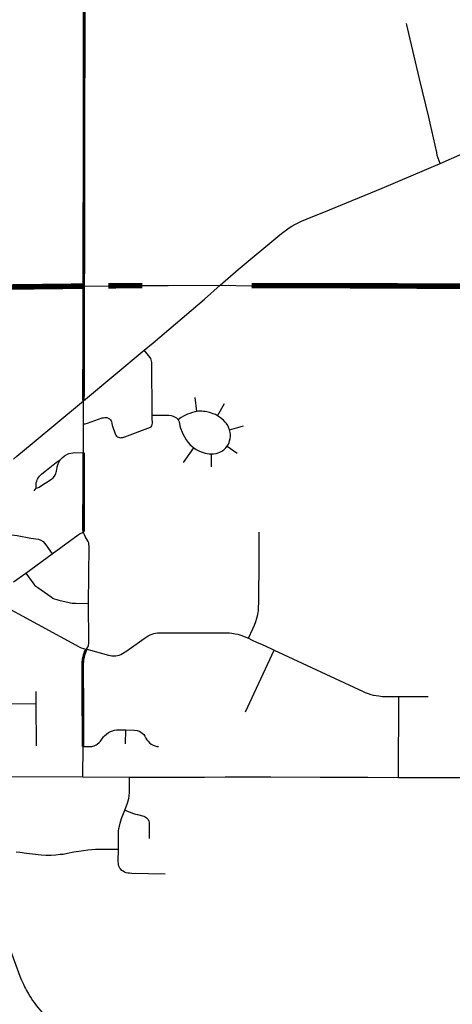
# Model space of a CAD drawing. Extents: x 1410746 to 1533160, y 578873 to 704954.
# Tile 104 of 227: x 1432508 to 1437162, y 670294 to 680898. Entities that reach past the tile are written whole.
import ezdxf

# ---------------------------------------------------------------- set-up
doc = ezdxf.new("R2010")
doc.units = 0
doc.header["$MEASUREMENT"] = 0
doc.layers.add('MC_STREETS', color=254, linetype='CONTINUOUS')

msp = doc.modelspace()

# ---------------------------------------------------------------- linework, layer by layer
at = {"layer": 'MC_STREETS'}
for p, q in [((1433197.02105, 678028.57525), (1433461.15775, 678032.168025)), ((1433828.251925, 678034.0953), (1434106.1913, 678035.68165)), ((1434106.1913, 678035.68165), (1434665.74875, 678037.67955)), ((1434665.74875, 678037.67955), (1435001.6981, 678033.643325)), ((1433193.464425, 676794.021825), (1433847.439175, 677337.356025)), ((1434411.717875, 676679.407), (1434394.356775, 676828.0181)), ((1433195.906, 676545.5002), (1433193.464425, 676794.021825)), ((1434636.60555, 676633.017725), (1434711.258325, 676765.3962)), ((1433195.420025, 676235.164975), (1433195.906, 676545.5002)), ((1434764.9838, 676481.65675), (1434914.49005, 676525.8745)), ((1434740.772225, 676304.024675), (1434845.80695, 676228.937875)), ((1434268.804675, 676127.5354), (1434380.584625, 676286.448475)), ((1434570.633325, 676081.80245), (1434570.7752, 676221.96075)), ((1432664.66525, 675823.37885), (1432685.932625, 675853.326775)), ((1432575.072175, 674938.94855), (1432858.04305, 675144.28835)), ((1432441.181375, 674842.867425), (1432575.072175, 674938.94855)), ((1434936.6798, 673445.4732), (1435243.631125, 674107.715625)), ((1432684.91315, 673530.9835), (1432683.765825, 673662.4948)), ((1436584.19455, 672737.84555), (1436584.791825, 673608.809475)), ((1436584.791825, 673608.809475), (1436900.669725, 673608.1586)), ((1432418.370375, 673532.245975), (1432684.91315, 673530.9835)), ((1432687.67215, 673078.6977), (1432684.91315, 673530.9835)), ((1433646.088275, 673099.8537), (1433648.05165, 673249.047075)), ((1433188.216275, 672743.204575), (1433189.232675, 673070.72885)), ((1432393.6562, 672748.69865), (1433188.216275, 672743.204575)), ((1433188.216275, 672743.204575), (1433689.460775, 672742.176975)), ((1433689.460775, 672742.176975), (1434494.508725, 672742.04175)), ((1434810.0001, 672743.7021), (1435035.166975, 672743.380975)), ((1435035.166975, 672743.380975), (1435209.862375, 672743.131825)), ((1436253.755, 672739.1732), (1436584.19455, 672737.84555)), ((1436584.19455, 672737.84555), (1436961.875, 672737.375)), ((1436961.875, 672737.375), (1437296.0863, 672737.954325))]:
    msp.add_line(p, q, dxfattribs=at)
for points, const_width in [([(1433197.02105, 678028.57525), (1433201.544875, 680692.493675), (1433200.32355, 681256.616675)], 30), ([(1431984.88095, 678017.371725), (1432451.7104, 678019.886625), (1433197.02105, 678028.57525)], 60), ([(1433193.464425, 676794.021825), (1433196.39115, 677463.088125), (1433197.02105, 678028.57525)], 30), ([(1433461.15775, 678032.168025), (1433554.7105, 678033.288275), (1433828.251925, 678034.0953)], 60), ([(1435001.6981, 678033.643325), (1435899.97825, 678033.942025), (1436907.6313, 678028.905125), (1438491.69195, 678025.712425)], 60), ([(1433195.8324, 675382.729775), (1433194.74115, 675399.111525), (1433195.420025, 676235.164975)], 30), ([(1433189.232675, 673070.72885), (1433185.337025, 673963.819925), (1433190.0099, 674012.179075), (1433201.397675, 674059.303325), (1433211.459925, 674088.126025), (1433217.74585, 674103.316975), (1433224.823825, 674117.832725)], 30)]:
    msp.add_lwpolyline(points, dxfattribs=dict(at, const_width=const_width))
for points in [[(1437029.67495, 679350.3798), (1437008.3212, 679407.895675), (1437000.46385, 679434.9053), (1436994.079775, 679467.31685), (1436921.890425, 679783.0839), (1436908.14005, 679849.38025), (1436807.467825, 680261.89085), (1436692.55415, 680749.5373), (1436672.4008, 680843.773725), (1436669.767275, 680856.087975)], [(1437029.67495, 679350.3798), (1437273.63855, 679457.03235), (1437788.6185, 679682.3403), (1438055.64585, 679801.356475)], [(1434665.74875, 678037.67955), (1434858.743425, 678206.301125), (1435306.273725, 678581.2828), (1435340.207825, 678607.82515), (1435377.69585, 678635.66055), (1435405.4081, 678654.80565), (1435434.489075, 678673.822025), (1435467.712, 678692.90275), (1435502.73075, 678710.861075), (1435541.06295, 678728.641425), (1435601.990325, 678754.686325), (1435839.992175, 678850.659425), (1436405.89785, 679084.687425), (1437029.67495, 679350.3798)], [(1434111.096175, 677559.82625), (1434495.2176, 677888.24645), (1434665.74875, 678037.67955)], [(1433847.439175, 677337.356025), (1433944.946625, 677418.6841), (1434111.096175, 677559.82625)], [(1433931.7888, 676640.184925), (1433928.12785, 677206.12085), (1433927.2955, 677220.541775), (1433923.63585, 677236.587975), (1433916.973375, 677251.03895), (1433910.774175, 677259.833), (1433847.439175, 677337.356025)], [(1432440.60655, 676164.535), (1432475.823025, 676196.217025), (1432640.51625, 676334.101275), (1433193.464425, 676794.021825)], [(1433195.906, 676545.5002), (1433211.7991, 676546.692825), (1433236.6819, 676552.321075), (1433395.8777, 676608.5871), (1433408.251625, 676612.019), (1433422.203425, 676614.1933), (1433432.5757, 676614.676825), (1433444.49005, 676612.924975), (1433458.079475, 676608.213975), (1433474.56795, 676599.15435), (1433484.533525, 676589.551175), (1433492.1436, 676578.136075), (1433497.0358, 676566.358575), (1433500.659625, 676551.138425), (1433503.7399, 676527.58345), (1433505.55685, 676519.49985), (1433533.999, 676438.618075), (1433540.7031, 676423.760325), (1433548.313175, 676413.97595), (1433557.1916, 676406.365875), (1433569.150275, 676401.1113), (1433580.0218, 676397.84985), (1433590.89335, 676396.5815), (1433602.852025, 676397.125075), (1433615.9231, 676399.1228), (1433640.2203, 676405.89705), (1433913.4284, 676509.07335), (1433920.554375, 676514.0238), (1433929.2299, 676525.864325), (1433933.4136, 676537.799675), (1433935.1705, 676554.5224), (1433932.781275, 676606.243425), (1433931.7888, 676640.184925)], [(1433931.7888, 676640.184925), (1434089.202675, 676640.175125), (1434113.602075, 676637.792025), (1434138.49685, 676633.67055), (1434159.44465, 676628.128225), (1434180.44235, 676618.260775), (1434193.897225, 676609.580225), (1434205.615975, 676597.861475), (1434212.126375, 676588.7469)], [(1434411.717875, 676679.407), (1434393.3151, 676674.545875), (1434366.579, 676666.907), (1434338.106775, 676657.879225), (1434314.49565, 676649.545875), (1434292.62065, 676640.5181), (1434269.874575, 676628.78855), (1434245.546525, 676613.486475), (1434212.126375, 676588.7469)], [(1434636.60555, 676633.017725), (1434613.0407, 676644.979075), (1434589.610375, 676655.0911), (1434572.592575, 676661.75025), (1434550.1488, 676669.1493), (1434535.3507, 676672.6022), (1434520.059325, 676675.80845), (1434504.767975, 676678.02815), (1434485.53045, 676679.507975), (1434466.53955, 676680.4945), (1434449.52175, 676680.74115), (1434431.50955, 676680.795875), (1434411.717875, 676679.407)], [(1434764.9838, 676481.65675), (1434754.6611, 676509.319825), (1434746.5406, 676526.131075), (1434731.657625, 676549.250375), (1434718.13415, 676564.25665), (1434699.10555, 676584.406625), (1434666.553475, 676610.448275), (1434636.60555, 676633.017725)], [(1434212.126375, 676588.7469), (1434221.675, 676568.781625), (1434227.31735, 676547.948275), (1434232.09165, 676525.812875), (1434239.5641, 676499.844825), (1434254.9904, 676457.42255), (1434266.813875, 676429.4587), (1434279.174725, 676405.5401), (1434297.195825, 676374.7712), (1434320.633325, 676343.955225), (1434341.9948, 676321.145575), (1434358.21295, 676304.4084), (1434380.584625, 676286.448475)], [(1434740.772225, 676304.024675), (1434754.227075, 676327.462175), (1434761.171525, 676343.955225), (1434766.664575, 676361.387625), (1434772.45625, 676386.48995), (1434775.49445, 676409.92745), (1434775.0604, 676429.892725), (1434772.45625, 676453.330225), (1434764.9838, 676481.65675)], [(1434570.7752, 676221.96075), (1434592.9766, 676222.586075), (1434620.2928, 676226.018475), (1434641.37985, 676232.4101), (1434660.04305, 676240.2226), (1434681.3104, 676251.073275), (1434702.577775, 676266.698275), (1434725.147225, 676286.229525), (1434740.772225, 676304.024675)], [(1432945.09345, 676159.56885), (1432964.7105, 676178.23315), (1432990.4388, 676199.55035), (1433015.489925, 676215.4168), (1433038.256925, 676224.981625), (1433058.963075, 676231.091625), (1433078.99035, 676234.146625), (1433099.35705, 676235.504425), (1433195.420025, 676235.164975)], [(1434380.584625, 676286.448475), (1434408.024875, 676269.110575), (1434434.122575, 676254.7156), (1434459.522225, 676243.260775), (1434480.789575, 676236.31635), (1434502.154925, 676231.057175), (1434525.928475, 676225.899675), (1434545.812325, 676223.5795), (1434570.7752, 676221.96075)], [(1432685.932625, 675853.326775), (1432684.1965, 675870.25385), (1432683.865575, 675886.861675), (1432684.665775, 675898.13955), (1432686.331125, 675910.491875), (1432690.615575, 675927.16145), (1432697.0998, 675941.598125), (1432700.91115, 675949.168975), (1432711.137175, 675967.898575), (1432720.117475, 675980.8254), (1432730.766725, 675992.9881), (1432742.211925, 676002.947725), (1432763.66005, 676021.075975), (1432797.380125, 676048.4181), (1432884.272, 676119.8156), (1432913.7972, 676141.521225), (1432945.09345, 676159.56885)], [(1432685.932625, 675853.326775), (1432698.95345, 675856.799), (1432718.231325, 675865.003125), (1432744.1253, 675880.851525), (1432848.947275, 675950.048225), (1432867.2225, 675964.235875), (1432881.932775, 675982.506825), (1432893.85105, 676001.565175), (1432897.708325, 676011.321075), (1432901.6427, 676024.718675), (1432903.84645, 676035.9667), (1432906.5154, 676055.9496), (1432909.669275, 676072.2783), (1432912.449775, 676084.243175), (1432923.226, 676115.713575), (1432945.09345, 676159.56885)], [(1432306.537925, 675363.259375), (1432479.125175, 675342.849975), (1432626.86045, 675316.04425), (1432711.4236, 675303.690925), (1432735.383525, 675294.440275), (1432760.335575, 675278.974775), (1432789.644575, 675243.74255), (1432858.04305, 675144.28835)], [(1432858.04305, 675144.28835), (1433138.04015, 675350.5396), (1433160.0525, 675365.05985), (1433175.070525, 675373.5077), (1433195.8324, 675382.729775)], [(1433248.999625, 674611.009575), (1433254.4835, 675227.691725), (1433253.1257, 675245.342875), (1433250.0707, 675264.01235), (1433244.300125, 675278.26905), (1433213.410625, 675331.2225), (1433203.90615, 675349.2131), (1433198.94835, 675365.870175), (1433195.8324, 675382.729775)], [(1434969.11625, 674237.004075), (1435017.276275, 674336.549475), (1435034.18905, 674378.66475), (1435048.75145, 674417.788075), (1435060.1034, 674454.36545), (1435069.513575, 674493.26505), (1435075.131475, 674536.450325), (1435078.679025, 674575.880975), (1435080.227, 674612.64525), (1435082.602325, 675107.160925), (1435084.945, 675377.83375)], [(1432575.072175, 674938.94855), (1432660.933775, 674819.2919), (1432672.22215, 674806.4037), (1432679.779125, 674798.718625), (1432689.1293, 674791.03355), (1432702.1398, 674781.520475), (1432847.138175, 674681.2745), (1432865.627175, 674669.782675), (1432879.5052, 674662.78815), (1432892.427175, 674657.7785), (1432905.6876, 674653.870175), (1432930.254275, 674648.007675), (1433039.22525, 674621.8916), (1433054.8497, 674618.399075), (1433070.841775, 674615.82565), (1433086.83385, 674613.987475), (1433108.8933, 674613.338075), (1433248.999625, 674611.009575)], [(1432186.89625, 674658.711325), (1432215.8035, 674648.655175), (1432249.150725, 674633.342675), (1433148.07775, 674145.656575), (1433169.31225, 674134.83115), (1433194.294, 674126.087525), (1433224.823825, 674117.832725)], [(1433224.823825, 674117.832725), (1433239.9232, 674141.1962), (1433248.168925, 674159.239475), (1433252.0764, 674184.661), (1433253.001125, 674202.69825), (1433248.999625, 674611.009575)], [(1433224.823825, 674117.832725), (1433246.03245, 674114.579225), (1433268.556975, 674109.8648), (1433463.077275, 674054.143875), (1433480.3006, 674050.427075), (1433499.318675, 674047.968325), (1433518.4812, 674046.4792), (1433541.385, 674046.81115), (1433560.45295, 674049.4891), (1433576.238575, 674053.117975), (1433594.82715, 674060.752575), (1433614.288525, 674070.890375), (1433659.283575, 674101.012225), (1433846.382625, 674235.516875), (1433866.996725, 674249.5771), (1433889.369075, 674262.6648), (1433910.7887, 674273.436175), (1433932.533675, 674282.194575), (1433950.9565, 674288.23485), (1433968.4733, 674292.76505), (1433989.010225, 674295.18115), (1434016.49345, 674296.3892), (1434043.674675, 674296.691225), (1434728.77325, 674294.893075), (1434763.93165, 674293.381275), (1434788.824475, 674291.118275), (1434826.3321, 674285.916725), (1434855.16085, 674280.5422), (1434886.41085, 674271.514425), (1434969.11625, 674237.004075)], [(1434969.11625, 674237.004075), (1435000.801225, 674221.03495), (1435061.4248, 674192.0688), (1435108.459825, 674171.4048), (1435215.003575, 674122.1631), (1435243.631125, 674107.715625)], [(1435243.631125, 674107.715625), (1436201.648575, 673662.0295), (1436223.6459, 673652.823175), (1436257.655025, 673640.45015), (1436286.64805, 673631.5634), (1436311.4268, 673624.639925), (1436340.90355, 673618.663775), (1436370.315225, 673614.767475), (1436411.800375, 673610.61755), (1436442.244, 673609.6998), (1436584.791825, 673608.809475)], [(1433189.232675, 673070.72885), (1433267.903125, 673071.6183), (1433283.368975, 673072.385025), (1433294.942125, 673075.0553), (1433309.073, 673079.1291), (1433329.77735, 673088.52935), (1433340.592625, 673095.22355), (1433364.023675, 673114.039475), (1433376.677525, 673127.9817), (1433409.9888, 673175.736525), (1433419.204, 673186.4724), (1433440.9346, 673204.595375), (1433462.619275, 673220.533025), (1433475.134675, 673227.92015), (1433496.11165, 673236.950625), (1433528.3196, 673245.743925), (1433550.023625, 673249.293775), (1433579.247, 673249.770175), (1433648.05165, 673249.047075)], [(1433648.05165, 673249.047075), (1433738.756525, 673247.862675), (1433772.9264, 673243.134025), (1433794.423075, 673236.851225), (1433795.8057, 673235.6857), (1433810.42755, 673226.3488), (1433824.42805, 673214.469625), (1433841.822575, 673199.196375), (1433854.126025, 673182.226075), (1433866.005225, 673161.013225), (1433877.0359, 673143.19445), (1433889.339375, 673126.648425), (1433904.612625, 673110.9509), (1433923.704175, 673096.950425), (1433944.40115, 673084.6752), (1433966.597675, 673076.28985), (1433984.848125, 673072.097175), (1434000.779575, 673070.368025)], [(1433639.92075, 672384.265325), (1433666.5083, 672459.48795), (1433674.579275, 672484.79175), (1433680.992525, 672510.93805), (1433685.887525, 672539.235175), (1433688.88575, 672575.563775), (1433690.365725, 672612.56325), (1433689.460775, 672742.176975)], [(1434494.508725, 672742.04175), (1434717.46015, 672743.8341), (1434810.0001, 672743.7021)], [(1435209.862375, 672743.131825), (1435738.5, 672742.3125), (1436253.755, 672739.1732)], [(1433570.1089, 671964.556525), (1433569.621025, 672101.1957), (1433570.0695, 672130.00965), (1433571.9036, 672159.660775), (1433575.571775, 672188.394875), (1433580.71485, 672214.27255), (1433589.260425, 672246.5189), (1433596.514025, 672270.77705), (1433604.867675, 672293.918725), (1433639.92075, 672384.265325)], [(1433639.92075, 672384.265325), (1433732.63795, 672349.867825), (1433753.189475, 672342.61815), (1433773.802375, 672336.87875), (1433842.2363, 672320.60995), (1433858.914075, 672312.24285), (1433873.307425, 672302.1021), (1433888.374325, 672283.93155), (1433896.140725, 672265.91485), (1433899.476, 672250.90635), (1433900.276875, 672235.58715), (1433900.68665, 672081.825325)], [(1432470.001175, 671935.32495), (1432508.41515, 671931.962425), (1432580.1427, 671923.1593), (1432647.09695, 671914.457225), (1432737.599075, 671903.435925), (1432790.465875, 671900.405025), (1432848.22155, 671900.734475), (1432896.31315, 671903.48795), (1432944.481525, 671909.6311), (1432974.329575, 671913.008725), (1433020.586375, 671921.86895), (1433091.667925, 671935.6701), (1433194.820275, 671951.70945), (1433242.69255, 671957.257), (1433284.918175, 671961.4663), (1433323.325275, 671964.159975), (1433379.770075, 671966.41775), (1433570.1089, 671964.556525)], [(1434071.47895, 671695.2992), (1433712.94915, 671704.680725), (1433689.727375, 671706.153875), (1433673.34105, 671707.8203), (1433654.455125, 671711.708575), (1433636.957875, 671718.92965), (1433620.57155, 671728.0949), (1433607.795775, 671736.70465), (1433592.798125, 671751.980025), (1433583.35515, 671765.589), (1433576.4118, 671779.75345), (1433572.523525, 671793.64015), (1433570.023925, 671811.41515), (1433568.781475, 671831.130075), (1433570.1089, 671964.556525)], [(1432409.66685, 670874.369225), (1432509.997875, 670597.0843), (1432524.7189, 670561.5202), (1432547.580875, 670509.88095), (1432560.051025, 670483.9814), (1432570.2157, 670464.454925), (1432582.273475, 670441.934575), (1432600.930675, 670408.90865), (1432617.92535, 670381.182525), (1432631.83435, 670359.11995), (1432646.702625, 670336.737625), (1432662.69405, 670313.43215)], [(1432662.69405, 670313.43215), (1432678.20235, 670292.323625), (1432703.187925, 670259.583925), (1432726.995425, 670231.685325), (1432764.588525, 670189.355675), (1432809.1406, 670143.9647), (1432841.655675, 670113.82225), (1432868.163175, 670090.83105), (1432896.564075, 670066.21695), (1432936.5958, 670035.1112), (1432971.758825, 670010.2266), (1433016.118325, 669980.743775), (1433061.992675, 669953.84435), (1433117.570325, 669924.980875), (1433423.844375, 669768.059475)]]:
    msp.add_lwpolyline(points, dxfattribs=at)

doc.saveas('drawing.dxf')
